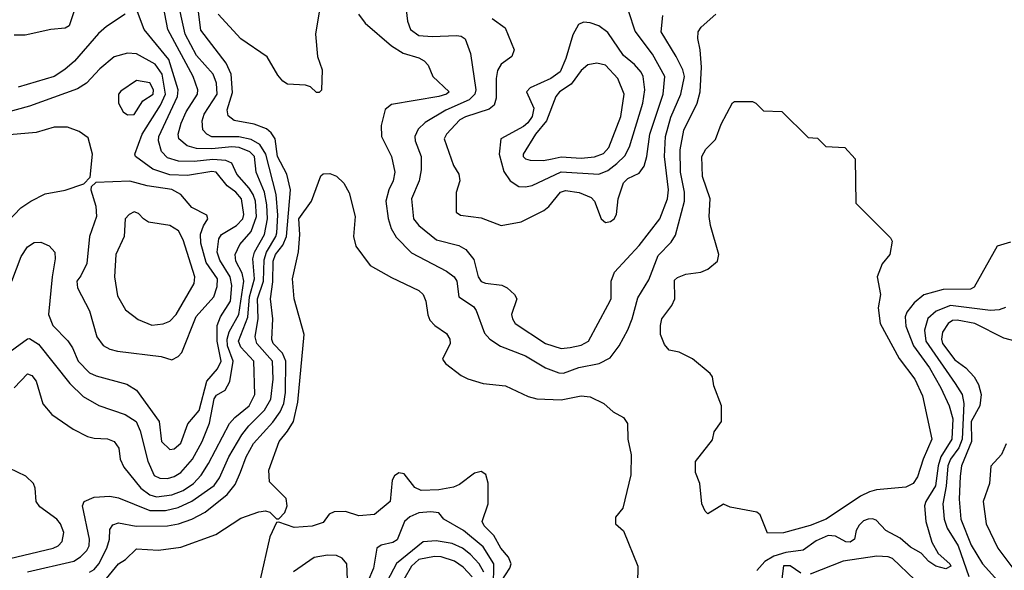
# Model space of a CAD drawing. Extents: x 501367 to 657802, y 482273 to 547541.
# Tile 23 of 256: x 523140 to 527567, y 491036 to 493510. Entities that reach past the tile are written whole.
import ezdxf

# ---------------------------------------------------------------- set-up
doc = ezdxf.new("R2010")
doc.units = 0

msp = doc.modelspace()

# ---------------------------------------------------------------- linework, layer by layer
at = {"layer": '0CON20XD'}
for points in [[(523115, 491855.8), (523175, 491918.6), (523195, 491910.6), (523215, 491885.8), (523244.1, 491784.1), (523285.3, 491735.3), (523380.2, 491670.2), (523445, 491637.5), (523475, 491629.5), (523535, 491627.1), (523565, 491614.2), (523586.7, 491585), (523592.2, 491535), (523609.1, 491499.1), (523685.3, 491405.3), (523724.9, 491374.9), (523755, 491366.2), (523825, 491375.2), (523875, 491394.8), (523921.4, 491425), (523956.1, 491463.9), (523989.4, 491515), (524084.3, 491695.7), (524107.5, 491722.5), (524172.7, 491775), (524197, 491825), (524192.7, 491975), (524135, 492037.7), (524123.5, 492065), (524166.3, 492173.7), (524173.2, 492265), (524196.5, 492345), (524188, 492435), (524196.9, 492465), (524241.7, 492545), (524254.2, 492615), (524251.8, 492678.2), (524241, 492735), (524204.4, 492825), (524195.5, 492895), (524175, 492916.3), (524126.7, 492935), (524095, 492938.9), (524005, 492930), (523935, 492931.2), (523893.7, 492943.7), (523855.8, 492975), (523852.5, 492995), (523866.5, 493045), (523889.6, 493095), (523939.8, 493175), (523941, 493195), (523920.7, 493255), (523807.1, 493465), (523777.5, 493615)], [(523175, 491029.4), (523383.8, 491076.2), (523414.2, 491095.8), (523442.4, 491125), (523452.6, 491145), (523454.3, 491175), (523423.5, 491325), (523430, 491345), (523475.8, 491364.2), (523545, 491369.2), (523585, 491360.6), (523725, 491303.8), (523795.5, 491304.5), (523852.3, 491317.7), (523913.9, 491346.1), (524015, 491416.8), (524038.8, 491451.2), (524080.9, 491545), (524138.8, 491645), (524170, 491685), (524240.6, 491755), (524268.9, 491805), (524279.6, 491895), (524276.7, 491975), (524206.3, 492055), (524199.8, 492085), (524212.2, 492167.8), (524209.5, 492255), (524237.1, 492335), (524238.9, 492431.1), (524249.9, 492465), (524292.4, 492535), (524297.2, 492552.8), (524301.2, 492631.2), (524293.6, 492723.6), (524246.5, 492905), (524219.5, 492949.5), (524180.7, 492970.7), (524125, 492983.5), (524005, 492983.8), (523981.5, 492995), (523963.9, 493015), (523960.5, 493055), (523970, 493085), (524028.3, 493175), (524025, 493224), (524010.7, 493265), (523935, 493349.2), (523884.5, 493445), (523846.7, 493615)], [(523455, 491027), (523475, 491039.8), (523497, 491065), (523532.4, 491135), (523543.8, 491175), (523545, 491218.8), (523559.7, 491240.3), (523585, 491248.9), (523663.5, 491233.5), (523805, 491235.6), (523854.8, 491245.2), (523914.2, 491265.8), (523975, 491297.3), (524073.7, 491376.3), (524109.4, 491420.6), (524132.6, 491477.4), (524159, 491545), (524192.2, 491605), (524278.7, 491701.3), (524311.9, 491748.1), (524328.2, 491785), (524335.7, 491835), (524337, 491975), (524321.8, 492011.8), (524280.7, 492055), (524273.4, 492073.4), (524278, 492165), (524267.5, 492255), (524278.1, 492331.9), (524280, 492425), (524290.5, 492455), (524323.3, 492496.7), (524340, 492535), (524358.5, 492745), (524341.4, 492815), (524299.5, 492895), (524288.6, 492975), (524271.6, 493001.6), (524249.5, 493019.5), (524195, 493040.2), (524105, 493056.7), (524077.5, 493077.5), (524073.8, 493105), (524096.8, 493183.2), (524091, 493265), (524068.2, 493315), (523955, 493462.9), (523936.9, 493606.9)], [(524872.4, 493607.6), (524883.5, 493503.5), (524897.8, 493465), (524935, 493439.1), (524995, 493433.5), (525105, 493438.9), (525125.3, 493435.3), (525143.1, 493423.1), (525167.4, 493357.4), (525191, 493195), (525186.5, 493175), (525160.6, 493149.4), (525056.3, 493103.7), (524962.8, 493047.2), (524932.1, 493017.9), (524916.8, 492985), (524918.7, 492965), (524945.3, 492895), (524945.9, 492835), (524935.8, 492785), (524902.5, 492705), (524911.2, 492615), (524935.2, 492585.2), (525015, 492521.2), (525115, 492495.3), (525146.8, 492476.8), (525181.7, 492431.7), (525201.2, 492355), (525215, 492333.6), (525235, 492325.8), (525307.6, 492317.6), (525332.5, 492305), (525365.3, 492275.3), (525375.6, 492255), (525351.5, 492185), (525355.5, 492165), (525368.5, 492145), (525505, 492054.2), (525575, 492032.1), (525615, 492036.4), (525665, 492047.6), (525697.5, 492065), (525785, 492227.1), (525800.4, 492255), (525800.5, 492335), (525815.4, 492374.6), (525925.3, 492494.7), (526019.3, 492615), (526053.7, 492705), (526056.9, 492745), (526038.9, 492895), (526043.4, 492985), (526068.6, 493071.4), (526113.6, 493175), (526129, 493255), (526121.4, 493285), (526092.3, 493345), (526024.7, 493455), (526031.7, 493528.3)], [(523064.8, 491995), (523175, 492076.2), (523185, 492077.9), (523225, 492052), (523365.6, 491875.6), (523426.1, 491816.1), (523495.7, 491775.7), (523615, 491736.4), (523663.4, 491705), (523682.8, 491662.8), (523716.7, 491526.7), (523745, 491462.2), (523770, 491450), (523805, 491448.4), (523835, 491457.5), (523865, 491475.8), (523918, 491535), (523961.2, 491615), (523993.9, 491696.1), (524015, 491806.9), (524025, 491822.5), (524065, 491845.6), (524085.7, 491884.3), (524100.3, 491975), (524075.5, 492045), (524073.1, 492075), (524082.6, 492107.4), (524125.4, 492185), (524147.6, 492335), (524140.2, 492370.2), (524112.5, 492425), (524110, 492455), (524130.4, 492499.6), (524181.8, 492558.2), (524205.7, 492625), (524201.1, 492695), (524190.4, 492725), (524172.8, 492752.8), (524116.2, 492815), (524094.7, 492864.7), (524067, 492877), (524009, 492881), (523925, 492872), (523854.6, 492874.6), (523805, 492889.6), (523777.8, 492917.8), (523764.8, 492965), (523765.6, 492985), (523850.5, 493165), (523853.1, 493195), (523810.5, 493330.5), (523700, 493465), (523669.4, 493545)], [(523384.2, 493545), (523362.5, 493482.5), (523345, 493471.1), (523280, 493465), (523165, 493439.5), (523115, 493439.5)], [(523614.3, 493535), (523530.4, 493479.6), (523495, 493447.3), (523386.7, 493323.3), (523343.9, 493286.1), (523295, 493254.3), (523133.9, 493206.1)], [(524486.8, 493545), (524471.1, 493445), (524480, 493345), (524500, 493285), (524497, 493193), (524487, 493183), (524475, 493182.5), (524448.3, 493208.3), (524426.2, 493216.2), (524345, 493220), (524324.1, 493234.1), (524301.2, 493261.2), (524252.6, 493342.6), (524135, 493424.5), (524032.4, 493535)], [(524664.4, 493535), (524693.9, 493493.9), (524811.7, 493391.7), (524865, 493359.1), (524935, 493338.2), (524959.2, 493325), (524977.1, 493305), (524998.6, 493255), (525071.9, 493185), (525060, 493175), (525025, 493163.9), (524811.8, 493128.2), (524783.5, 493106.5), (524766.2, 493033.8), (524767.5, 492985), (524812.3, 492895), (524826.9, 492825), (524819.3, 492785), (524799.7, 492745), (524787.1, 492695), (524796.6, 492616.6), (524811, 492571), (524832.9, 492532.9), (524901.5, 492461.5), (525059.9, 492379.9), (525094.5, 492355), (525106.1, 492335), (525115.6, 492265), (525180.4, 492220.4), (525192.7, 492202.7), (525230.9, 492100.9), (525255, 492074.5), (525302.7, 492042.7), (525415, 491998.8), (525505, 491945.9), (525565, 491922.9), (525585, 491921.4), (525655, 491947), (525745.2, 491964.8), (525795, 491990.9), (525835.6, 492044.4), (525875, 492115.6), (525894.5, 492165.5), (525920.4, 492259.6), (525969.4, 492340.6), (526010.5, 492449.5), (526069.3, 492510.7), (526088.5, 492541.5), (526129.4, 492695), (526129, 492735), (526111.1, 492825), (526109.5, 492925), (526126.1, 493013.9), (526185.8, 493134.2), (526200, 493185), (526206.1, 493296.1), (526200, 493375), (526188.8, 493425), (526190.5, 493455), (526204.1, 493475.9), (526270, 493535)], [(525265.2, 493515.2), (525322.6, 493472.6), (525363.1, 493375), (525352.9, 493345), (525305, 493310.4), (525288.5, 493281.5), (525282.5, 493245), (525283.4, 493156.6), (525273.8, 493126.2), (525252, 493108), (525145, 493073.8), (525120.1, 493059.9), (525059.2, 492995), (525048.8, 492975), (525090.6, 492855), (525114.2, 492815), (525119.2, 492785), (525103, 492733), (525102.5, 492645), (525121.7, 492631.7), (525215, 492620), (525305, 492584.4), (525395, 492600.9), (525497.8, 492652.2), (525519.8, 492670.2), (525572.5, 492735), (525595, 492742.4), (525656.2, 492733.8), (525710.4, 492710.4), (525724.6, 492695), (525754.8, 492614.8), (525775, 492598.9), (525797.2, 492602.8), (525813.1, 492615), (525824.4, 492635), (525831.1, 492705), (525855, 492777.1), (525875, 492795.6), (525925, 492820.6), (525947.9, 492852.1), (525960.7, 492895), (525973, 492995), (526033.6, 493175), (526040.9, 493255), (525985.2, 493355), (525907.7, 493457.7), (525879.6, 493545)], [(525415, 492758.2), (525445, 492764.7), (525575, 492826.5), (525743.6, 492816.4), (525785, 492832.6), (525825, 492864), (525861.5, 492898.5), (525881.6, 492938.4), (525941.9, 493135), (525951.9, 493195), (525944.4, 493254.4), (525934.5, 493274.5), (525905, 493308), (525855, 493348.9), (525785, 493452.7), (525745, 493481.9), (525705, 493496), (525675, 493498.8), (525652.3, 493487.7), (525627.6, 493442.4), (525595.3, 493335), (525570.4, 493275), (525528.2, 493245), (525435, 493203.6), (525418.5, 493185), (525451.5, 493111.5), (525444.8, 493075), (525425, 493046.1), (525405, 493030.4), (525303.1, 492975), (525296.9, 492905), (525317.6, 492827.6), (525345.5, 492785), (525385, 492760.7), (525415, 492758.2)], [(523105.7, 492335), (523146.9, 492445), (523175, 492489.2), (523205, 492508.6), (523235, 492510), (523273, 492493), (523298, 492465), (523300, 492435), (523286.2, 492355), (523269.6, 492185), (523289.6, 492135), (523356.4, 492066.4), (523378, 492035), (523403.5, 491975), (523455, 491923.5), (523485, 491910), (523622.6, 491872.6), (523665, 491844.5), (523767.1, 491705), (523778.5, 491615), (523815, 491578.8), (523835, 491581.2), (523865, 491606.4), (523896.5, 491693.5), (523946.7, 491753.3), (523981.9, 491885), (524029.6, 491940.4), (524046.7, 491975), (524027.6, 492065), (524027.9, 492135), (524042.9, 492175), (524088.4, 492245), (524094.8, 492315), (524086.3, 492355), (524040.5, 492429.5), (524029, 492465), (524035.3, 492525), (524048.2, 492545), (524115, 492584.4), (524143.7, 492615), (524147.7, 492635), (524137.4, 492705), (524112.3, 492735), (524072.8, 492762.8), (524024.5, 492825), (524005, 492827.8), (523895, 492809.1), (523815, 492812.3), (523738.6, 492838.6), (523661.1, 492895), (523658.2, 492905), (523691.7, 492995), (523774.2, 493125.8), (523796.1, 493175), (523781.6, 493265), (523749.9, 493309.9), (523665, 493355.8), (523625, 493359.1), (523565, 493342.8), (523500.4, 493289.6), (523441.5, 493225), (523401, 493199), (523185, 493121.7), (523065, 493089)], [(525495, 492876.5), (525535, 492884.4), (525575, 492893), (525665, 492887.4), (525725, 492894), (525765, 492908), (525789.8, 492935), (525843.8, 493075), (525858.2, 493175), (525829.1, 493245), (525775, 493305.4), (525735, 493314.6), (525695, 493307.5), (525665, 493282), (525620.4, 493219.6), (525568.1, 493185), (525551.6, 493165), (525508.5, 493055), (525459.1, 492995), (525403.8, 492905), (525404.6, 492895), (525414.4, 492885), (525435, 492878.2), (525495, 492876.5)], [(523625, 493082.5), (523655, 493084.4), (523694.2, 493145.8), (523740.2, 493175), (523741.6, 493195), (523725, 493225.8), (523665, 493236), (523595, 493188.6), (523584.4, 493175), (523584.3, 493135), (523605.7, 493095.7), (523625, 493082.5)], [(526503.3, 491203.3), (526470, 491285), (526455, 491296.2), (526335, 491320), (526305, 491332.5), (526235, 491290), (526221.7, 491301.7), (526207.5, 491335), (526198, 491425), (526178.8, 491475), (526178.8, 491525), (526255, 491622.5), (526262.3, 491657.7), (526295.9, 491704.1), (526296.2, 491775), (526261.2, 491865), (526256, 491905), (526245, 491920), (526165.7, 491985.7), (526105, 492016), (526061.2, 492025), (526039.8, 492049.8), (526022.2, 492095), (526021.1, 492135), (526028.1, 492165), (526072.2, 492225), (526086.5, 492255), (526085, 492338.8), (526098.7, 492351.3), (526135, 492365.6), (526202.5, 492375), (526235, 492388.9), (526278, 492425), (526284.3, 492455), (526245.8, 492585), (526240, 492625), (526244.3, 492705), (526210.4, 492805), (526207.7, 492895), (526225, 492927.5), (526268.3, 492971.7), (526295, 493040), (526345, 493136.7), (526355, 493142.5), (526435, 493142.5), (526450, 493135), (526485, 493100), (526567, 493097), (526685, 492980), (526727, 492977), (526765, 492940), (526850, 492935), (526897.5, 492885), (526900, 492685), (527055, 492530), (527062.5, 492515), (527053.3, 492455), (527017.7, 492412.3), (526995.8, 492355), (527010, 492275), (527000.5, 492215), (527009.5, 492145), (527095, 491986.7), (527164.7, 491895), (527199.5, 491819.5), (527241.5, 491625), (527203.1, 491535), (527177.3, 491455), (527156.9, 491425), (527125, 491409.6), (526992.7, 491397.3), (526961.1, 491388.9), (526921.2, 491368.8), (526765.8, 491265), (526695, 491236.4), (526575, 491204.6), (526503.3, 491203.3)], [(523086.7, 492603.3), (523146.3, 492663.7), (523190.8, 492695), (523255, 492727.5), (523345, 492744.3), (523428.3, 492771.7), (523457.5, 492802.5), (523467.8, 492905), (523448.3, 492978.3), (523407.4, 493007.4), (523355, 493026.7), (523295, 493026.2), (523215, 493003.1), (523095, 492991.8)], [(523531.3, 490998.7), (523584.6, 491065), (523616, 491084), (523665, 491131.9), (523765, 491126.7), (523865, 491140), (524023, 491197), (524135, 491269.4), (524215, 491298.8), (524245, 491303.3), (524265, 491296.7), (524295, 491267.5), (524305, 491267.5), (524332.5, 491295), (524342.5, 491325), (524338.3, 491358.3), (524263, 491433), (524260.8, 491485), (524306.6, 491615), (524345, 491661.1), (524371.2, 491705), (524391.7, 491791.7), (524419.5, 492095), (524373.8, 492255), (524367.7, 492345), (524393.8, 492466.2), (524400, 492545), (524395.9, 492615), (524452, 492695), (524495, 492807.5), (524505, 492817.5), (524535, 492818.8), (524565, 492806.2), (524598.1, 492775), (524621.8, 492731.8), (524648.5, 492625), (524641.5, 492535), (524652.1, 492492.1), (524716, 492406), (524811.9, 492351.9), (524935, 492293.1), (524953.9, 492275), (524966.6, 492245), (524975, 492183.3), (524985, 492160), (525006.7, 492135), (525059.2, 492099.2), (525074.4, 492075), (525076.5, 492055), (525041.9, 491985), (525054.4, 491965), (525125, 491911.5), (525155, 491896.5), (525225, 491874.4), (525325, 491864.3), (525427, 491817), (525465, 491805.6), (525575, 491801.1), (525665, 491820), (525705.6, 491815.6), (525766.7, 491785), (525808.3, 491748.3), (525855, 491722), (525872.9, 491695), (525874.3, 491625), (525890, 491555), (525887.8, 491465), (525852.5, 491315), (525820, 491275), (525820, 491245), (525855, 491213.3), (525919.3, 491055), (525918.9, 490975)], [(523825, 491982), (523853.4, 491996.6), (523870, 492015), (523934.6, 492175.4), (524013.5, 492265), (524028.6, 492311.4), (524030.5, 492345), (523978.3, 492418.3), (523954.4, 492505), (523953.8, 492546.2), (523966.6, 492583.4), (523986.9, 492615), (523981.2, 492631.2), (523915, 492665.3), (523864.6, 492724.6), (523825, 492746.6), (523713.8, 492763.8), (523635, 492783.9), (523482.5, 492777.5), (523461.7, 492758.3), (523460, 492745), (523482.4, 492672.4), (523485.9, 492625), (523454.3, 492535.7), (523441.8, 492415), (523415, 492359.4), (523397.1, 492335), (523400, 492305), (523455, 492201.2), (523486.7, 492085), (523516.1, 492046.1), (523545, 492029.5), (523580.2, 492020.2), (523776.7, 491996.7), (523825, 491982)], [(523735, 492136.8), (523785, 492143.2), (523815, 492155.4), (523843.3, 492185), (523925.3, 492325), (523928.1, 492355), (523875, 492520), (523855, 492560.4), (523815, 492584.8), (523719.9, 492599.9), (523696.5, 492615), (523675, 492639.5), (523655, 492646.2), (523632.2, 492635), (523614.6, 492615), (523609.6, 492535), (523573.3, 492455), (523566.8, 492355), (523579.5, 492269.5), (523615.8, 492205.8), (523672.4, 492162.4), (523735, 492136.8)], [(527595, 492510), (527535, 492492.5), (527431.5, 492308.5), (527415, 492299.4), (527292.5, 492297.5), (527206.3, 492273.7), (527162.1, 492237.9), (527129.2, 492195), (527121.4, 492175), (527125, 492132.9), (527158.8, 492045), (527231.3, 491945), (527282.3, 491855), (527319.3, 491775), (527336.3, 491716.3), (527331.6, 491625), (527281.5, 491545), (527269.7, 491505), (527258.6, 491415), (527214.7, 491345), (527208.6, 491325), (527214.7, 491255), (527242.2, 491162.2), (527270.7, 491110.7), (527322.5, 491065), (527326.5, 491055), (527305, 491042.2), (527258.8, 491055), (527228.8, 491075), (527193.1, 491113.1), (527145, 491140.4), (527099.8, 491179.8), (527034.8, 491214.8), (526991.2, 491261.2), (526975, 491267.4), (526954.8, 491265.2), (526935, 491257.8), (526915, 491238.5), (526901.2, 491215), (526893.8, 491176.2), (526875, 491161.8), (526855, 491163.2), (526808.6, 491188.7), (526775, 491191.5), (526721.4, 491168.6), (526663.2, 491126.8), (526585, 491116.2), (526531.4, 491098.6), (526490.3, 491075), (526455, 491035.3)], [(527573.2, 492216.7), (527543.9, 492206.1), (527505, 492203.4), (527325, 492225.8), (527260.3, 492199.7), (527223.6, 492166.4), (527208.1, 492115), (527214.2, 492065), (527347.1, 491875), (527377.2, 491825), (527385.7, 491785.7), (527377.3, 491625), (527363.3, 491586.7), (527326.2, 491535), (527314.2, 491505), (527306.2, 491413.8), (527291.2, 491335), (527297, 491265), (527310.4, 491225), (527360.6, 491145), (527407.4, 491007.4)], [(527627.5, 492062.5), (527565, 492078.9), (527434.4, 492145), (527355, 492159.6), (527335, 492157.5), (527315.3, 492145), (527289.5, 492105), (527285.2, 492075), (527290, 492055), (527345, 491980.8), (527395, 491945.3), (527432.3, 491905), (527450.8, 491870.8), (527463, 491825), (527456.9, 491775), (527419, 491705), (527419.2, 491615), (527375.6, 491505), (527368.3, 491458.3), (527364, 491355), (527372.4, 491265), (527419.1, 491149.1), (527468.8, 491065), (527649.1, 490865)], [(527576.3, 491603.7), (527554.5, 491555.5), (527507, 491503), (527500.6, 491425), (527472.5, 491345), (527485.3, 491245), (527538.6, 491135), (527605, 491046)], [(523025, 491073), (523291.4, 491135), (523313.1, 491145), (523331.1, 491165), (523339.6, 491205), (523324.6, 491245), (523307.3, 491265), (523231.3, 491321.3), (523214.8, 491344.8), (523210, 491405), (523202.7, 491425), (523168.1, 491458.1), (523092.7, 491495)], [(525304.9, 490985.1), (525343.8, 491045), (525350, 491065), (525337.8, 491095), (525303.8, 491135), (525272.2, 491192.2), (525229.1, 491235), (525219.6, 491255), (525246.3, 491333.7), (525246.8, 491426.8), (525236.2, 491466.2), (525215, 491480.4), (525185, 491471.5), (525118.3, 491421.7), (525091, 491409), (525025, 491397.2), (524945, 491394), (524917.1, 491407.1), (524869.8, 491469.8), (524845, 491474.4), (524825, 491460.8), (524815, 491441.2), (524805.6, 491345), (524735, 491287.1), (524665, 491280), (524605, 491300), (524555, 491298.8), (524532.3, 491287.7), (524505, 491250.8), (524455, 491233.3), (524375, 491228), (524305, 491252.5), (524295, 491250), (524264.4, 491185.6), (524221.5, 490995)], [(525270.6, 490960.6), (525271.7, 491065), (525225, 491141.7), (525135.7, 491214.3), (525047.5, 491265), (525024.4, 491294.4), (524988.9, 491298.9), (524934.3, 491294.3), (524893.9, 491276.1), (524870.3, 491255), (524837.4, 491172.6), (524818.8, 491161.2), (524765, 491149.1), (524745.7, 491135), (524731.3, 491045), (524705.3, 490985)], [(525227.6, 491027.6), (525206.4, 491065), (525167, 491107), (525131.8, 491135), (525085, 491155.6), (525012.4, 491167.6), (524955, 491163.8), (524834.2, 491065.8), (524793.2, 490986.8)], [(524614.8, 490995), (524610.6, 491065), (524590.8, 491090.8), (524565, 491102.2), (524525, 491103.6), (524465, 491093.4), (524371.3, 491028.7)], [(525175, 491006.2), (525135, 491049.6), (525095, 491076.2), (525035, 491096.1), (525005, 491097.3), (524935, 491083.7), (524901.6, 491055), (524867.1, 490995)], [(527165, 490992.5), (527065, 491088.9), (527045, 491096.7), (526995, 491099.8), (526843.5, 491076.5), (526695, 491018.7)], [(526653.1, 491023.1), (526605, 491055.2), (526575, 491055.2), (526565.7, 490985)]]:
    msp.add_lwpolyline(points, dxfattribs=at)

doc.saveas('drawing.dxf')
